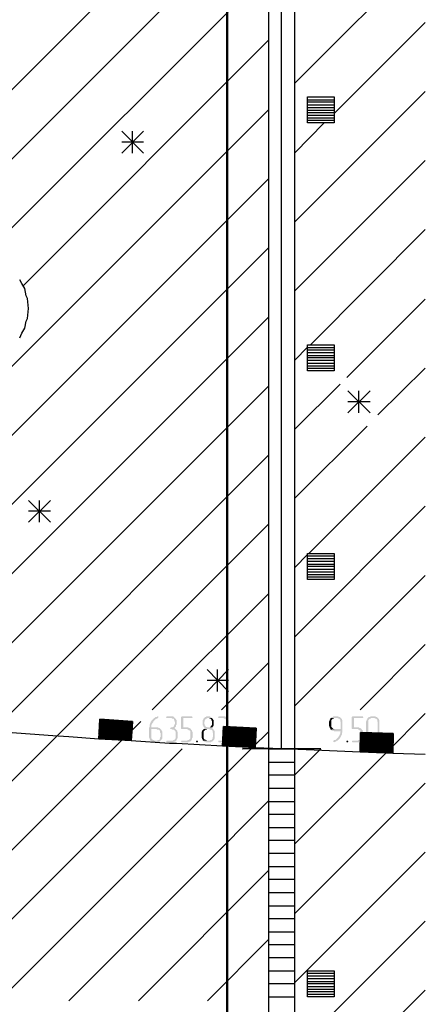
# Model space of a CAD drawing. Header units: millimetres. Extents: x -93479 to 1057970, y -66333 to 172656.
# Tile 127 of 256: x 236000 to 239109, y 39573 to 47127. Entities that reach past the tile are written whole.
import ezdxf

# ---------------------------------------------------------------- set-up
doc = ezdxf.new("R2010")
doc.units = ezdxf.units.MM
doc.layers.add('PDF _Геометрия', color=7, linetype='Continuous')
doc.layers.add('PDF _Сплошная заливка', color=7, linetype='Continuous')
doc.layers.add('РАЗМЕРЫ', color=7, linetype='Continuous', lineweight=9)

# ---------------------------------------------------------------- blocks, each defined once
blk = doc.blocks.new('геология3')
at = {"layer": 'PDF _Сплошная заливка', "transparency": 33554559}
for points in [[(70.3861, -13.7082), (70.3844, -13.7082), (70.3828, -13.7098), (70.3794, -13.7098), (70.3778, -13.7115), (70.3761, -13.7132), (70.3744, -13.7132), (70.3728, -13.7148), (70.3711, -13.7165), (70.3694, -13.7182), (70.3678, -13.7198), (70.3661, -13.7215), (70.3661, -13.7232), (70.3644, -13.7248), (70.3644, -13.7265), (70.3628, -13.7298), (70.3628, -13.7315), (70.3611, -13.7332), (70.3611, -13.7398), (70.3594, -13.7432), (70.3594, -13.7715), (70.3611, -13.7748), (70.3611, -13.7765), (70.3628, -13.7782), (70.3628, -13.7798), (70.3644, -13.7815), (70.3761, -13.7815), (70.3744, -13.7798), (70.3728, -13.7798), (70.3711, -13.7782), (70.3694, -13.7782), (70.3678, -13.7765), (70.3661, -13.7732), (70.3661, -13.7465), (70.3944, -13.7465), (70.3928, -13.7448), (70.3911, -13.7432), (70.3894, -13.7432), (70.3861, -13.7415), (70.3661, -13.7415), (70.3661, -13.7348), (70.3678, -13.7332), (70.3678, -13.7315), (70.3694, -13.7298), (70.3694, -13.7282), (70.3711, -13.7265), (70.3728, -13.7248), (70.3728, -13.7232), (70.3744, -13.7215), (70.3761, -13.7198), (70.3778, -13.7182), (70.3794, -13.7165), (70.3828, -13.7148), (70.3844, -13.7148), (70.3861, -13.7132), (70.3878, -13.7115), (70.3878, -13.7082)], [(70.4261, -13.7082), (70.4128, -13.7082), (70.4111, -13.7115), (70.4128, -13.7132), (70.4278, -13.7132), (70.4294, -13.7148), (70.4328, -13.7148), (70.4344, -13.7165), (70.4344, -13.7182), (70.4361, -13.7198), (70.4361, -13.7232), (70.4378, -13.7248), (70.4378, -13.7298), (70.4361, -13.7332), (70.4361, -13.7348), (70.4344, -13.7365), (70.4344, -13.7382), (70.4328, -13.7398), (70.4294, -13.7415), (70.4244, -13.7415), (70.4244, -13.7432), (70.4228, -13.7448), (70.4244, -13.7465), (70.4278, -13.7465), (70.4311, -13.7482), (70.4344, -13.7482), (70.4361, -13.7498), (70.4378, -13.7515), (70.4394, -13.7548), (70.4394, -13.7748), (70.4378, -13.7765), (70.4361, -13.7782), (70.4344, -13.7798), (70.4328, -13.7798), (70.4311, -13.7815), (70.4128, -13.7815), (70.4111, -13.7832), (70.4128, -13.7865), (70.4328, -13.7865), (70.4344, -13.7848), (70.4378, -13.7848), (70.4394, -13.7832), (70.4411, -13.7815), (70.4428, -13.7798), (70.4428, -13.7782), (70.4444, -13.7765), (70.4444, -13.7748), (70.4461, -13.7715), (70.4461, -13.7565), (70.4444, -13.7532), (70.4444, -13.7515), (70.4428, -13.7498), (70.4411, -13.7482), (70.4394, -13.7465), (70.4378, -13.7448), (70.4361, -13.7432), (70.4378, -13.7415), (70.4394, -13.7398), (70.4411, -13.7382), (70.4411, -13.7348), (70.4428, -13.7332), (70.4428, -13.7198), (70.4411, -13.7182), (70.4411, -13.7165), (70.4394, -13.7148), (70.4378, -13.7132), (70.4361, -13.7115), (70.4344, -13.7098), (70.4328, -13.7082), (70.4278, -13.7082)], [(70.4878, -13.7082), (70.4578, -13.7082), (70.4561, -13.7098), (70.4561, -13.7448), (70.4578, -13.7465), (70.4744, -13.7465), (70.4761, -13.7482), (70.4778, -13.7482), (70.4794, -13.7498), (70.4811, -13.7498), (70.4828, -13.7515), (70.4844, -13.7532), (70.4844, -13.7748), (70.4828, -13.7765), (70.4811, -13.7782), (70.4794, -13.7798), (70.4761, -13.7798), (70.4744, -13.7815), (70.4578, -13.7815), (70.4561, -13.7832), (70.4578, -13.7865), (70.4778, -13.7865), (70.4794, -13.7848), (70.4828, -13.7848), (70.4844, -13.7832), (70.4861, -13.7815), (70.4878, -13.7798), (70.4878, -13.7782), (70.4894, -13.7765), (70.4894, -13.7732), (70.4911, -13.7715), (70.4911, -13.7565), (70.4894, -13.7532), (70.4894, -13.7515), (70.4878, -13.7498), (70.4861, -13.7482), (70.4861, -13.7465), (70.4844, -13.7448), (70.4811, -13.7432), (70.4794, -13.7432), (70.4778, -13.7415), (70.4628, -13.7415), (70.4628, -13.7132), (70.4894, -13.7132), (70.4911, -13.7115), (70.4894, -13.7082)], [(70.5378, -13.7082), (70.5328, -13.7082), (70.5311, -13.7098), (70.5294, -13.7098), (70.5278, -13.7115), (70.5261, -13.7132), (70.5244, -13.7148), (70.5228, -13.7165), (70.5228, -13.7182), (70.5211, -13.7198), (70.5211, -13.7348), (70.5228, -13.7365), (70.5228, -13.7382), (70.5244, -13.7398), (70.5261, -13.7415), (70.5261, -13.7432), (70.5278, -13.7432), (70.5261, -13.7448), (70.5244, -13.7465), (70.5411, -13.7465), (70.5428, -13.7482), (70.5478, -13.7482), (70.5494, -13.7498), (70.5511, -13.7515), (70.5511, -13.7565), (70.5528, -13.7582), (70.5528, -13.7698), (70.5511, -13.7715), (70.5511, -13.7748), (70.5494, -13.7765), (70.5494, -13.7782), (70.5478, -13.7798), (70.5444, -13.7798), (70.5428, -13.7815), (70.5228, -13.7815), (70.5244, -13.7832), (70.5261, -13.7848), (70.5294, -13.7848), (70.5311, -13.7865), (70.5461, -13.7865), (70.5478, -13.7848), (70.5494, -13.7848), (70.5511, -13.7832), (70.5528, -13.7815), (70.5544, -13.7798), (70.5561, -13.7782), (70.5561, -13.7765), (70.5578, -13.7748), (70.5578, -13.7532), (70.5561, -13.7515), (70.5561, -13.7498), (70.5544, -13.7498), (70.5544, -13.7482), (70.5528, -13.7465), (70.5511, -13.7448), (70.5494, -13.7432), (70.5511, -13.7415), (70.5361, -13.7415), (70.5344, -13.7398), (70.5311, -13.7398), (70.5294, -13.7382), (70.5294, -13.7365), (70.5278, -13.7348), (70.5278, -13.7332), (70.5261, -13.7298), (70.5261, -13.7248), (70.5278, -13.7232), (70.5278, -13.7198), (70.5294, -13.7182), (70.5294, -13.7165), (70.5328, -13.7148), (70.5344, -13.7148), (70.5361, -13.7132), (70.5494, -13.7132), (70.5478, -13.7115), (70.5461, -13.7098), (70.5444, -13.7098), (70.5428, -13.7082), (70.5394, -13.7082)], [(70.5494, -13.7132), (70.5378, -13.7132), (70.5411, -13.7132), (70.5428, -13.7148), (70.5444, -13.7148), (70.5461, -13.7165), (70.5478, -13.7182), (70.5478, -13.7198), (70.5494, -13.7232), (70.5494, -13.7332), (70.5478, -13.7348), (70.5478, -13.7365), (70.5461, -13.7382), (70.5444, -13.7398), (70.5428, -13.7415), (70.5378, -13.7415), (70.5511, -13.7415), (70.5511, -13.7398), (70.5528, -13.7382), (70.5544, -13.7348), (70.5544, -13.7198), (70.5528, -13.7182), (70.5528, -13.7165), (70.5511, -13.7148)], [(70.5828, -13.7082), (70.5694, -13.7082), (70.5678, -13.7115), (70.5694, -13.7132), (70.5844, -13.7132), (70.5861, -13.7148), (70.5894, -13.7148), (70.5911, -13.7165), (70.5911, -13.7182), (70.5928, -13.7198), (70.5928, -13.7232), (70.5944, -13.7248), (70.5944, -13.7298), (70.5928, -13.7332), (70.5928, -13.7348), (70.5911, -13.7365), (70.5911, -13.7382), (70.5894, -13.7398), (70.5861, -13.7415), (70.5811, -13.7415), (70.5811, -13.7432), (70.5794, -13.7448), (70.5811, -13.7465), (70.5844, -13.7465), (70.5878, -13.7482), (70.5911, -13.7482), (70.5928, -13.7498), (70.5944, -13.7515), (70.5961, -13.7548), (70.5961, -13.7748), (70.5944, -13.7765), (70.5928, -13.7782), (70.5911, -13.7798), (70.5894, -13.7798), (70.5878, -13.7815), (70.5694, -13.7815), (70.5678, -13.7832), (70.5694, -13.7865), (70.5894, -13.7865), (70.5911, -13.7848), (70.5944, -13.7848), (70.5961, -13.7832), (70.5978, -13.7815), (70.5994, -13.7798), (70.5994, -13.7782), (70.6011, -13.7765), (70.6011, -13.7748), (70.6028, -13.7715), (70.6028, -13.7565), (70.6011, -13.7532), (70.6011, -13.7515), (70.5994, -13.7498), (70.5978, -13.7482), (70.5961, -13.7465), (70.5944, -13.7448), (70.5928, -13.7432), (70.5944, -13.7415), (70.5961, -13.7398), (70.5978, -13.7382), (70.5978, -13.7348), (70.5994, -13.7332), (70.5994, -13.7198), (70.5978, -13.7182), (70.5978, -13.7165), (70.5961, -13.7148), (70.5944, -13.7132), (70.5928, -13.7115), (70.5911, -13.7098), (70.5894, -13.7082), (70.5844, -13.7082)], [(70.9078, -13.7132), (70.9061, -13.7148), (70.9061, -13.7165), (70.9044, -13.7182), (70.9044, -13.7198), (70.9028, -13.7232), (70.9028, -13.7382), (70.9044, -13.7398), (70.9044, -13.7432), (70.9061, -13.7448), (70.9061, -13.7465), (70.9078, -13.7482), (70.9194, -13.7465), (70.9161, -13.7465), (70.9144, -13.7448), (70.9128, -13.7432), (70.9111, -13.7415), (70.9094, -13.7398), (70.9094, -13.7198), (70.9111, -13.7182), (70.9128, -13.7165), (70.9144, -13.7148), (70.9161, -13.7148), (70.9178, -13.7132), (70.9261, -13.7132)], [(70.9261, -13.7082), (70.9161, -13.7082), (70.9144, -13.7098), (70.9111, -13.7098), (70.9094, -13.7115), (70.9078, -13.7132), (70.9278, -13.7132), (70.9311, -13.7148), (70.9328, -13.7148), (70.9344, -13.7165), (70.9361, -13.7182), (70.9361, -13.7232), (70.9378, -13.7248), (70.9378, -13.7465), (70.9194, -13.7465), (70.9078, -13.7482), (70.9094, -13.7498), (70.9111, -13.7515), (70.9161, -13.7515), (70.9178, -13.7532), (70.9378, -13.7532), (70.9361, -13.7548), (70.9361, -13.7598), (70.9344, -13.7632), (70.9344, -13.7648), (70.9328, -13.7665), (70.9311, -13.7682), (70.9311, -13.7698), (70.9294, -13.7715), (70.9278, -13.7732), (70.9261, -13.7748), (70.9244, -13.7765), (70.9228, -13.7782), (70.9211, -13.7798), (70.9178, -13.7798), (70.9161, -13.7815), (70.9144, -13.7832), (70.9161, -13.7848), (70.9178, -13.7865), (70.9211, -13.7848), (70.9228, -13.7848), (70.9244, -13.7832), (70.9261, -13.7815), (70.9278, -13.7815), (70.9294, -13.7798), (70.9311, -13.7782), (70.9328, -13.7765), (70.9344, -13.7748), (70.9361, -13.7732), (70.9361, -13.7715), (70.9378, -13.7698), (70.9394, -13.7665), (70.9394, -13.7648), (70.9411, -13.7632), (70.9411, -13.7582), (70.9428, -13.7565), (70.9428, -13.7198), (70.9411, -13.7182), (70.9411, -13.7165), (70.9394, -13.7148), (70.9378, -13.7132), (70.9361, -13.7115), (70.9344, -13.7098), (70.9328, -13.7098), (70.9294, -13.7082), (70.9278, -13.7082)], [(71.0028, -13.7082), (70.9728, -13.7082), (70.9711, -13.7098), (70.9711, -13.7448), (70.9728, -13.7465), (70.9894, -13.7465), (70.9911, -13.7482), (70.9928, -13.7482), (70.9944, -13.7498), (70.9961, -13.7498), (70.9978, -13.7515), (70.9994, -13.7532), (70.9994, -13.7748), (70.9978, -13.7765), (70.9961, -13.7782), (70.9944, -13.7798), (70.9911, -13.7798), (70.9894, -13.7815), (70.9728, -13.7815), (70.9711, -13.7832), (70.9728, -13.7865), (70.9928, -13.7865), (70.9944, -13.7848), (70.9978, -13.7848), (70.9994, -13.7832), (71.0011, -13.7815), (71.0028, -13.7798), (71.0028, -13.7782), (71.0044, -13.7765), (71.0044, -13.7732), (71.0061, -13.7715), (71.0061, -13.7565), (71.0044, -13.7532), (71.0044, -13.7515), (71.0028, -13.7498), (71.0011, -13.7482), (71.0011, -13.7465), (70.9994, -13.7448), (70.9961, -13.7432), (70.9944, -13.7432), (70.9928, -13.7415), (70.9778, -13.7415), (70.9778, -13.7132), (71.0044, -13.7132), (71.0061, -13.7115), (71.0044, -13.7082)], [(71.0378, -13.7082), (71.0278, -13.7082), (71.0261, -13.7098), (71.0228, -13.7098), (71.0211, -13.7115), (71.0194, -13.7132), (71.0178, -13.7148), (71.0178, -13.7165), (71.0161, -13.7182), (71.0161, -13.7198), (71.0144, -13.7232), (71.0144, -13.7715), (71.0161, -13.7748), (71.0161, -13.7765), (71.0178, -13.7782), (71.0178, -13.7798), (71.0194, -13.7815), (71.0211, -13.7832), (71.0228, -13.7848), (71.0261, -13.7848), (71.0278, -13.7865), (71.0428, -13.7865), (71.0444, -13.7848), (71.0461, -13.7848), (71.0478, -13.7832), (71.0494, -13.7815), (71.0311, -13.7815), (71.0294, -13.7798), (71.0278, -13.7798), (71.0261, -13.7782), (71.0244, -13.7782), (71.0228, -13.7765), (71.0211, -13.7732), (71.0211, -13.7198), (71.0228, -13.7182), (71.0244, -13.7165), (71.0261, -13.7148), (71.0278, -13.7148), (71.0294, -13.7132), (71.0494, -13.7132), (71.0478, -13.7115), (71.0461, -13.7098), (71.0444, -13.7098), (71.0411, -13.7082), (71.0394, -13.7082)], [(71.0494, -13.7132), (71.0378, -13.7132), (71.0394, -13.7132), (71.0428, -13.7148), (71.0444, -13.7148), (71.0461, -13.7165), (71.0478, -13.7182), (71.0478, -13.7232), (71.0494, -13.7248), (71.0494, -13.7698), (71.0478, -13.7715), (71.0478, -13.7748), (71.0461, -13.7765), (71.0461, -13.7782), (71.0444, -13.7798), (71.0411, -13.7798), (71.0394, -13.7815), (71.0311, -13.7815), (71.0494, -13.7815), (71.0511, -13.7798), (71.0528, -13.7782), (71.0528, -13.7765), (71.0544, -13.7732), (71.0544, -13.7198), (71.0528, -13.7182), (71.0528, -13.7165), (71.0511, -13.7148)], [(70.3944, -13.7465), (70.3828, -13.7465), (70.3844, -13.7482), (70.3894, -13.7482), (70.3911, -13.7498), (70.3928, -13.7515), (70.3928, -13.7565), (70.3944, -13.7582), (70.3944, -13.7698), (70.3928, -13.7715), (70.3928, -13.7748), (70.3911, -13.7765), (70.3911, -13.7782), (70.3894, -13.7798), (70.3861, -13.7798), (70.3844, -13.7815), (70.3644, -13.7815), (70.3661, -13.7832), (70.3678, -13.7848), (70.3711, -13.7848), (70.3728, -13.7865), (70.3878, -13.7865), (70.3894, -13.7848), (70.3911, -13.7848), (70.3928, -13.7832), (70.3944, -13.7815), (70.3961, -13.7798), (70.3978, -13.7782), (70.3978, -13.7765), (70.3994, -13.7748), (70.3994, -13.7532), (70.3978, -13.7515), (70.3978, -13.7498), (70.3961, -13.7482)], [(70.5244, -13.7465), (70.5228, -13.7482), (70.5211, -13.7498), (70.5194, -13.7515), (70.5194, -13.7532), (70.5178, -13.7565), (70.5178, -13.7582), (70.5178, -13.7715), (70.5194, -13.7748), (70.5194, -13.7765), (70.5211, -13.7782), (70.5211, -13.7798), (70.5228, -13.7815), (70.5344, -13.7815), (70.5328, -13.7798), (70.5311, -13.7798), (70.5294, -13.7782), (70.5278, -13.7782), (70.5261, -13.7765), (70.5244, -13.7732), (70.5244, -13.7532), (70.5261, -13.7515), (70.5278, -13.7498), (70.5294, -13.7482), (70.5328, -13.7482), (70.5344, -13.7465), (70.5411, -13.7465)], [(70.5044, -13.7815), (70.5028, -13.7815), (70.5011, -13.7832), (70.5028, -13.7865), (70.5061, -13.7865), (70.5061, -13.7848), (70.5078, -13.7832), (70.5061, -13.7815)], [(70.9578, -13.7815), (70.9561, -13.7815), (70.9544, -13.7832), (70.9561, -13.7865), (70.9594, -13.7865), (70.9594, -13.7848), (70.9611, -13.7832), (70.9594, -13.7815)]]:
    blk.add_hatch(color=7, dxfattribs=at).paths.add_polyline_path(points)
at = {"layer": 'PDF _Геометрия', "color": 7, "lineweight": 25}
for points in [[(70.8011, -20.1048), (70.7994, -20.1048), (70.7994, -15.0665), (70.7994, -10.0665), (70.7194, -10.0665), (70.7194, -15.0665), (70.7194, -20.1048), (70.7211, -20.1048)], [(67.5694, -14.4015), (67.7994, -14.1698), (68.4178, -13.5532), (70.6794, -11.2898), (70.7194, -11.2498)], [(67.3728, -14.3098), (67.4511, -14.3098), (67.5911, -14.1698), (68.2428, -13.5182), (70.4661, -11.2948), (70.4744, -11.2865)], [(70.7611, -13.8065), (70.7594, -13.8065), (70.7594, -11.2865), (70.8778, -11.2865)], [(70.7994, -11.7965), (71.1928, -11.4032)], [(69.8578, -12.3198), (70.7194, -11.4582)], [(70.9178, -11.8882), (71.1928, -11.6132)], [(69.9794, -12.4082), (70.7194, -11.6665)], [(70.7994, -12.2148), (71.1928, -11.8215)], [(70.8378, -11.8465), (70.9178, -11.8465)], [(70.8378, -11.8532), (70.9178, -11.8532)], [(67.4511, -15.1448), (68.4261, -14.1698), (68.9511, -13.6448), (70.7194, -11.8765)], [(70.8378, -11.8615), (70.9178, -11.8615)], [(70.8378, -11.8698), (70.9178, -11.8698)], [(70.8378, -11.8782), (70.9178, -11.8782)], [(70.8378, -11.8848), (70.9178, -11.8848)], [(70.7994, -12.0065), (70.8878, -11.9165)], [(70.8378, -11.8932), (70.9178, -11.8932)], [(70.8378, -11.9015), (70.9178, -11.9015)], [(70.8378, -11.9082), (70.9178, -11.9082)], [(70.3428, -11.9415), (70.2778, -12.0082)], [(70.2778, -11.9415), (70.3428, -12.0082)], [(70.3094, -12.0082), (70.3094, -11.9415)], [(70.3428, -11.9748), (70.2778, -11.9748)], [(70.7994, -12.4232), (71.1928, -12.0298)], [(67.4511, -15.3548), (68.6344, -14.1698), (69.1344, -13.6715), (70.7194, -12.0848)], [(70.8461, -12.5865), (71.1928, -12.2382)], [(67.4511, -15.5632), (68.8428, -14.1698), (69.3194, -13.6948), (70.7194, -12.2932)], [(69.9694, -12.5648), (69.9761, -12.5515), (69.9844, -12.5365), (69.9894, -12.5148), (69.9928, -12.5065), (69.9961, -12.4765), (69.9928, -12.4465), (69.9894, -12.4382), (69.9844, -12.4165), (69.9761, -12.4015), (69.9694, -12.3898)], [(70.9561, -12.6848), (71.1928, -12.4482)], [(67.4511, -15.7715), (69.0528, -14.1698), (69.5061, -13.7165), (70.7194, -12.5032)], [(70.7994, -12.6332), (70.8378, -12.5932)], [(70.8378, -12.5948), (70.9178, -12.5948)], [(70.8378, -12.6015), (70.9178, -12.6015)], [(70.8378, -12.6098), (70.9178, -12.6098)], [(70.8378, -12.6182), (70.9178, -12.6182)], [(70.8378, -12.6248), (70.9178, -12.6248)], [(70.8378, -12.6332), (70.9178, -12.6332)], [(70.8378, -12.6415), (70.9178, -12.6415)], [(70.8378, -12.6498), (70.9178, -12.6498)], [(70.8378, -12.6565), (70.9178, -12.6565)], [(71.0494, -12.7982), (71.1928, -12.6565)], [(67.4511, -15.9815), (69.2611, -14.1698), (69.6961, -13.7348), (70.7194, -12.7115)], [(70.7994, -12.8415), (70.9361, -12.7048)], [(71.0261, -12.7248), (70.9594, -12.7915)], [(70.9594, -12.7248), (71.0261, -12.7915)], [(70.9928, -12.7915), (70.9928, -12.7248)], [(71.0261, -12.7582), (70.9594, -12.7582)], [(70.7994, -13.0498), (71.0178, -12.8315)], [(70.8411, -13.2165), (71.1928, -12.8648)], [(67.4511, -16.1898), (67.4844, -16.1548), (69.4694, -14.1698), (69.8878, -13.7532), (70.7194, -12.9198)], [(70.0628, -13.0565), (69.9961, -13.1215)], [(69.9961, -13.0565), (70.0628, -13.1215)], [(70.0294, -13.1215), (70.0294, -13.0565)], [(70.7994, -13.4682), (71.1928, -13.0732)], [(70.0628, -13.0882), (69.9961, -13.0882)], [(67.5311, -16.3182), (67.6944, -16.1548), (69.6794, -14.1698), (70.0811, -13.7682), (70.7194, -13.1282)], [(70.7994, -13.2582), (70.8378, -13.2198)], [(70.8378, -13.2232), (70.9178, -13.2232)], [(70.8378, -13.2315), (70.9178, -13.2315)], [(70.8378, -13.2398), (70.9178, -13.2398)], [(70.8378, -13.2482), (70.9178, -13.2482)], [(70.8378, -13.2548), (70.9178, -13.2548)], [(70.7994, -13.6765), (71.1928, -13.2832)], [(70.8378, -13.2632), (70.9178, -13.2632)], [(70.8378, -13.2715), (70.9178, -13.2715)], [(70.8378, -13.2798), (70.9178, -13.2798)], [(70.8378, -13.2865), (70.9178, -13.2865)], [(70.3694, -13.6882), (70.7194, -13.3382)], [(70.9961, -13.6882), (71.1928, -13.4915)], [(70.5778, -13.6882), (70.7194, -13.5465)], [(70.5994, -13.5665), (70.5344, -13.6332)], [(70.5344, -13.5665), (70.5994, -13.6332)], [(70.5661, -13.6332), (70.5661, -13.5665)], [(70.5994, -13.5998), (70.5344, -13.5998)], [(70.2078, -13.7765), (70.1178, -13.7698), (70.0694, -13.7665), (69.9328, -13.7565), (69.8344, -13.7482), (69.8394, -13.6898), (69.9361, -13.6965), (69.9378, -13.6965), (69.9328, -13.7565)], [(70.7994, -14.0932), (71.0744, -13.8182), (71.1928, -13.6998)], [(67.4511, -16.6065), (67.9028, -16.1548), (69.8878, -14.1698), (70.2778, -13.7798), (70.3344, -13.7232)], [(70.5811, -13.7982), (70.4428, -13.7898), (70.4211, -13.7898), (70.3061, -13.7815), (70.2078, -13.7765), (70.2111, -13.7165), (70.3078, -13.7232), (70.3094, -13.7232), (70.3061, -13.7815), (70.2078, -13.7748), (70.3061, -13.7798), (70.2078, -13.7748), (70.2094, -13.7748)], [(70.3078, -13.7382), (70.2111, -13.7315), (70.2094, -13.7315), (70.2111, -13.7315), (70.3078, -13.7365), (70.2111, -13.7298), (70.2094, -13.7298)], [(70.3094, -13.7248), (70.2111, -13.7182), (70.3094, -13.7232), (70.2111, -13.7165)], [(70.2111, -13.7182), (70.2128, -13.7182)], [(70.2128, -13.7198), (70.2111, -13.7198), (70.3094, -13.7248), (70.2111, -13.7198), (70.3094, -13.7265), (70.2111, -13.7215), (70.3094, -13.7282)], [(70.3094, -13.7282), (70.2111, -13.7215), (70.3094, -13.7282)], [(70.2111, -13.7215), (70.2128, -13.7215)], [(70.3094, -13.7298), (70.2111, -13.7232), (70.3094, -13.7298)], [(70.2128, -13.7232), (70.2111, -13.7232), (70.3094, -13.7298)], [(70.3094, -13.7315), (70.2111, -13.7248), (70.3094, -13.7315)], [(70.2111, -13.7248), (70.2128, -13.7248)], [(70.3078, -13.7348), (70.2111, -13.7282), (70.3094, -13.7332), (70.2111, -13.7265), (70.3094, -13.7315), (70.2111, -13.7265), (70.2128, -13.7265)], [(70.2111, -13.7282), (70.2128, -13.7282)], [(70.3078, -13.7348), (70.2111, -13.7298), (70.3078, -13.7348)], [(70.2111, -13.7298), (70.2128, -13.7298)], [(68.6361, -15.8398), (70.3044, -14.1698), (70.6728, -13.8015), (70.7194, -13.7548)], [(70.3061, -13.7648), (70.2094, -13.7582), (70.2078, -13.7582), (70.2094, -13.7582), (70.3061, -13.7632), (70.2094, -13.7565), (70.2078, -13.7565), (70.2094, -13.7565), (70.3061, -13.7632)], [(70.3061, -13.7682), (70.2094, -13.7615), (70.2078, -13.7615)], [(70.3078, -13.7398), (70.2111, -13.7332), (70.2094, -13.7332)], [(70.3078, -13.7415), (70.2111, -13.7348), (70.2094, -13.7348), (70.2111, -13.7348), (70.3078, -13.7415), (70.2111, -13.7365), (70.2094, -13.7365)], [(70.3078, -13.7448), (70.2111, -13.7382), (70.2094, -13.7382), (70.2111, -13.7382), (70.3078, -13.7432), (70.2111, -13.7365), (70.2094, -13.7365), (70.2111, -13.7365), (70.3078, -13.7432)], [(70.3078, -13.7482), (70.2111, -13.7415), (70.2094, -13.7415), (70.2111, -13.7415), (70.3078, -13.7465), (70.2111, -13.7398), (70.2094, -13.7398), (70.2111, -13.7398), (70.3078, -13.7448), (70.2111, -13.7398), (70.2094, -13.7398)], [(70.3078, -13.7498), (70.2094, -13.7432), (70.3078, -13.7498)], [(70.2094, -13.7432), (70.2111, -13.7432)], [(70.2111, -13.7465), (70.2094, -13.7465), (70.3078, -13.7515), (70.2094, -13.7448), (70.2111, -13.7448)], [(70.3078, -13.7515), (70.2094, -13.7448), (70.3078, -13.7515)], [(70.3078, -13.7532), (70.2094, -13.7465), (70.3078, -13.7532)], [(70.3078, -13.7548), (70.2094, -13.7482), (70.3078, -13.7532)], [(70.2094, -13.7482), (70.2111, -13.7482)], [(70.2094, -13.7515), (70.2094, -13.7498), (70.3078, -13.7565), (70.2094, -13.7515), (70.3078, -13.7582)], [(70.2094, -13.7498), (70.2111, -13.7498)], [(70.3078, -13.7582), (70.2094, -13.7515), (70.3078, -13.7582)], [(70.3078, -13.7598), (70.2094, -13.7532), (70.3078, -13.7598)], [(70.2094, -13.7532), (70.2111, -13.7532)], [(70.2111, -13.7548), (70.2094, -13.7548), (70.3078, -13.7615), (70.2094, -13.7548), (70.3061, -13.7615), (70.2094, -13.7565)], [(70.9961, -13.8165), (70.8578, -13.8098), (70.7594, -13.8065), (70.6794, -13.8032), (70.5811, -13.7982), (70.5844, -13.7382), (70.6811, -13.7432), (70.6828, -13.7432), (70.6794, -13.8032)], [(70.6811, -13.7482), (70.5844, -13.7432), (70.5828, -13.7432)], [(70.6811, -13.7498), (70.5844, -13.7448), (70.5828, -13.7448)], [(70.6811, -13.7532), (70.5844, -13.7482), (70.5828, -13.7482)], [(70.6811, -13.7582), (70.5844, -13.7532), (70.5828, -13.7532)], [(70.6811, -13.7598), (70.5844, -13.7548), (70.5828, -13.7548)], [(70.6811, -13.7615), (70.5828, -13.7565), (70.6811, -13.7615)], [(70.5828, -13.7565), (70.5844, -13.7565)], [(70.6811, -13.7632), (70.5828, -13.7582), (70.6811, -13.7632)], [(70.5844, -13.7582), (70.5828, -13.7582), (70.6811, -13.7632)], [(70.6811, -13.7648), (70.5828, -13.7598), (70.6811, -13.7648)], [(70.5828, -13.7598), (70.5844, -13.7598)], [(70.6811, -13.7665), (70.5828, -13.7615), (70.6811, -13.7665)], [(70.5828, -13.7615), (70.5844, -13.7615)], [(70.6828, -13.7432), (70.5844, -13.7382)], [(70.6828, -13.7448), (70.5844, -13.7398), (70.6828, -13.7448)], [(70.5844, -13.7398), (70.5861, -13.7398)], [(71.1928, -13.8232), (71.0944, -13.8198), (70.9961, -13.8165), (70.9978, -13.7565), (71.0961, -13.7598), (71.0944, -13.8198)], [(71.0961, -13.7598), (70.9994, -13.7565), (70.9978, -13.7565), (70.9994, -13.7582), (71.0961, -13.7615), (70.9994, -13.7582), (70.9978, -13.7582)], [(71.0961, -13.7648), (70.9994, -13.7598), (70.9978, -13.7598), (70.9994, -13.7598), (71.0961, -13.7632), (70.9994, -13.7582), (70.9978, -13.7582), (70.9994, -13.7582), (71.0961, -13.7632)], [(70.9978, -13.7615), (70.9994, -13.7615), (71.0961, -13.7648), (70.9994, -13.7615), (70.9978, -13.7615), (70.9994, -13.7615), (71.0961, -13.7665), (70.9994, -13.7632), (70.9978, -13.7632)], [(70.2078, -13.7648), (70.2094, -13.7648), (70.3061, -13.7715), (70.2094, -13.7648), (70.2078, -13.7648), (70.2094, -13.7648), (70.3061, -13.7715), (70.2094, -13.7665), (70.2078, -13.7665)], [(70.3061, -13.7732), (70.2094, -13.7665), (70.2078, -13.7665), (70.2094, -13.7665), (70.3061, -13.7732), (70.2094, -13.7682), (70.2078, -13.7682), (70.2094, -13.7682), (70.3061, -13.7748), (70.2078, -13.7698), (70.3061, -13.7765)], [(70.3061, -13.7765), (70.2078, -13.7698), (70.3061, -13.7765)], [(70.2078, -13.7698), (70.2094, -13.7698)], [(70.3061, -13.7782), (70.2078, -13.7715), (70.3061, -13.7782)], [(70.2094, -13.7715), (70.2078, -13.7715), (70.3061, -13.7782)], [(70.3061, -13.7798), (70.2078, -13.7732), (70.3061, -13.7798)], [(70.2078, -13.7732), (70.2094, -13.7732)], [(70.6794, -13.7815), (70.5828, -13.7765), (70.5811, -13.7765)], [(70.6794, -13.7832), (70.5828, -13.7782), (70.5811, -13.7782)], [(70.6794, -13.7882), (70.5828, -13.7832), (70.5811, -13.7832)], [(70.6794, -13.7915), (70.5828, -13.7865), (70.5811, -13.7865)], [(70.6794, -13.7932), (70.5828, -13.7882), (70.5811, -13.7882)], [(70.6794, -13.7948), (70.5811, -13.7898), (70.6794, -13.7948)], [(70.5828, -13.7898), (70.5811, -13.7898), (70.6794, -13.7948)], [(70.6794, -13.7965), (70.5811, -13.7915), (70.6794, -13.7965)], [(70.5828, -13.7915), (70.5811, -13.7915), (70.6794, -13.7965)], [(70.6811, -13.7682), (70.5828, -13.7632), (70.6811, -13.7682)], [(70.5844, -13.7632), (70.5828, -13.7632), (70.6811, -13.7682)], [(70.6811, -13.7698), (70.5828, -13.7648), (70.6811, -13.7698)], [(70.5828, -13.7648), (70.5844, -13.7648)], [(70.6811, -13.7715), (70.5828, -13.7665), (70.6811, -13.7715)], [(70.5844, -13.7665), (70.5828, -13.7665), (70.6811, -13.7715)], [(70.6811, -13.7732), (70.5828, -13.7682), (70.6811, -13.7732)], [(70.5844, -13.7682), (70.5828, -13.7682), (70.6811, -13.7732)], [(70.5828, -13.7698), (70.5844, -13.7698)], [(70.6811, -13.7765), (70.5828, -13.7715), (70.6811, -13.7765)], [(70.6794, -13.7782), (70.5828, -13.7732)], [(70.9961, -13.7865), (70.9978, -13.7865), (71.0944, -13.7915), (70.9978, -13.7882), (70.9961, -13.7882)], [(71.0944, -13.7932), (70.9978, -13.7882), (70.9961, -13.7882), (70.9978, -13.7882), (71.0944, -13.7932), (70.9978, -13.7898), (70.9961, -13.7898), (70.9978, -13.7898), (71.0944, -13.7948), (70.9978, -13.7915), (70.9961, -13.7915)], [(71.0961, -13.7682), (70.9978, -13.7648), (71.0961, -13.7682)], [(70.9978, -13.7648), (70.9994, -13.7648)], [(70.9978, -13.7682), (70.9978, -13.7665), (71.0961, -13.7698), (70.9978, -13.7665), (71.0961, -13.7698)], [(70.9978, -13.7665), (70.9994, -13.7665)], [(71.0961, -13.7732), (70.9978, -13.7682), (71.0961, -13.7732)], [(71.0961, -13.7748), (70.9978, -13.7698), (71.0961, -13.7732)], [(70.9978, -13.7698), (70.9994, -13.7698)], [(70.9994, -13.7732), (70.9978, -13.7732), (71.0961, -13.7765), (70.9978, -13.7715), (71.0961, -13.7748), (70.9978, -13.7715), (70.9994, -13.7715)], [(71.0961, -13.7765), (70.9978, -13.7732), (71.0961, -13.7765)], [(71.0961, -13.7782), (70.9978, -13.7748), (71.0961, -13.7782)], [(70.9978, -13.7748), (70.9994, -13.7748)], [(70.9994, -13.7782), (70.9978, -13.7782), (71.0961, -13.7815), (70.9978, -13.7765), (71.0961, -13.7798), (70.9978, -13.7765), (71.0961, -13.7798)], [(70.9978, -13.7765), (70.9994, -13.7765)], [(71.0961, -13.7832), (70.9978, -13.7782), (71.0961, -13.7832)], [(71.0961, -13.7848), (70.9978, -13.7798), (71.0961, -13.7832)], [(70.9978, -13.7798), (70.9994, -13.7798)], [(71.0961, -13.7865), (70.9978, -13.7815), (71.0961, -13.7848), (70.9978, -13.7815), (70.9994, -13.7815)], [(71.0961, -13.7865), (70.9978, -13.7832), (71.0961, -13.7865)], [(70.9978, -13.7832), (70.9994, -13.7832)], [(71.0961, -13.7882), (70.9978, -13.7848), (71.0961, -13.7882)], [(70.9994, -13.7848), (70.9978, -13.7848), (71.0961, -13.7882)], [(71.0961, -13.7898), (70.9978, -13.7865), (71.0961, -13.7898)], [(70.9994, -13.7865), (70.9978, -13.7865), (71.0961, -13.7898)], [(67.4511, -16.8165), (68.1111, -16.1548), (70.0961, -14.1698), (70.4594, -13.8065)], [(70.6794, -13.7982), (70.5811, -13.7932), (70.6794, -13.7982)], [(70.5828, -13.7932), (70.5811, -13.7932), (70.6794, -13.7982)], [(70.6794, -13.7998), (70.5811, -13.7948), (70.6794, -13.7998)], [(70.5811, -13.7948), (70.5828, -13.7948)], [(70.6794, -13.8015), (70.5811, -13.7965), (70.6794, -13.8015)], [(70.5828, -13.7965), (70.5811, -13.7965), (70.6794, -13.8015)], [(70.7194, -13.8848), (70.7994, -13.8848), (70.8728, -13.8115), (70.8778, -13.8065), (70.7594, -13.8065), (70.6411, -13.8065), (70.6428, -13.8065)], [(70.7194, -13.8065), (70.7994, -13.8065)], [(71.0944, -13.7982), (70.9978, -13.7948), (70.9961, -13.7948)], [(71.0944, -13.7998), (70.9978, -13.7965), (70.9961, -13.7965), (70.9978, -13.7965), (71.0944, -13.7998), (70.9978, -13.7965), (70.9961, -13.7965), (70.9978, -13.7965), (71.0944, -13.8015), (70.9978, -13.7982), (70.9961, -13.7982)], [(71.0944, -13.8032), (70.9978, -13.7982), (70.9961, -13.7982), (70.9978, -13.7982), (71.0944, -13.8032), (70.9978, -13.7998), (70.9961, -13.7998), (70.9978, -13.7998), (71.0944, -13.8048), (70.9978, -13.8015), (70.9961, -13.8015)], [(71.0944, -13.8082), (70.9978, -13.8048), (70.9961, -13.8048)], [(71.0944, -13.8132), (70.9961, -13.8082), (71.0944, -13.8115), (70.9961, -13.8065), (70.9978, -13.8065), (71.0944, -13.8098), (70.9978, -13.8065), (70.9961, -13.8065), (70.9978, -13.8065), (71.0944, -13.8098)], [(70.9961, -13.8082), (70.9978, -13.8082)], [(70.9978, -13.8115), (70.9961, -13.8115), (71.0944, -13.8148), (70.9961, -13.8098), (71.0944, -13.8132), (70.9961, -13.8098), (70.9978, -13.8098)], [(71.0944, -13.8165), (70.9961, -13.8115), (71.0944, -13.8165)], [(71.0944, -13.8165), (70.9961, -13.8132), (71.0944, -13.8165)], [(70.9961, -13.8132), (70.9978, -13.8132)], [(71.0944, -13.8182), (70.9961, -13.8148), (71.0944, -13.8182)], [(70.9978, -13.8148), (70.9961, -13.8148), (71.0944, -13.8182)], [(70.7194, -13.8465), (70.7994, -13.8465)], [(70.7994, -14.3032), (71.1928, -13.9098)], [(70.7194, -13.9248), (70.7994, -13.9248)], [(70.1178, -14.5665), (70.5144, -14.1698), (70.7194, -13.9632)], [(70.7194, -13.9648), (70.7994, -13.9648)], [(70.7194, -14.0032), (70.7994, -14.0032)], [(70.7194, -14.0432), (70.7994, -14.0432)], [(70.7194, -14.0815), (70.7994, -14.0815)], [(70.7994, -14.5115), (71.1928, -14.1182)], [(70.7194, -14.1215), (70.7994, -14.1215)], [(70.3278, -14.5665), (70.7194, -14.1732)], [(70.7194, -14.1615), (70.7994, -14.1615)], [(70.7194, -14.1998), (70.7994, -14.1998)], [(70.7194, -14.2398), (70.7994, -14.2398)], [(70.7194, -14.2798), (70.7994, -14.2798)], [(70.7194, -14.3182), (70.7994, -14.3182)], [(70.7994, -14.7198), (71.1928, -14.3265)], [(70.5361, -14.5665), (70.7194, -14.3815)], [(70.7194, -14.3582), (70.7994, -14.3582)], [(70.7194, -14.3965), (70.7994, -14.3965)], [(70.7194, -14.4365), (70.7994, -14.4365)], [(70.7194, -14.4765), (70.7994, -14.4765)], [(70.8378, -14.4832), (70.9178, -14.4832)], [(70.8378, -14.4915), (70.9178, -14.4915)], [(70.8378, -14.4998), (70.9178, -14.4998)], [(70.7194, -14.5148), (70.7994, -14.5148)], [(70.7994, -14.9298), (71.1928, -14.5348)], [(70.8378, -14.5082), (70.9178, -14.5082)], [(70.8378, -14.5148), (70.9178, -14.5148)], [(70.8378, -14.5232), (70.9178, -14.5232)], [(70.8378, -14.5315), (70.9178, -14.5315)], [(70.7194, -14.5548), (70.7994, -14.5548)], [(70.8378, -14.5382), (70.9178, -14.5382)], [(70.8378, -14.5465), (70.9178, -14.5465)]]:
    blk.add_lwpolyline(points, dxfattribs=at)
for points in [[(70.8378, -11.9165), (70.8378, -11.8382), (70.9178, -11.8382), (70.9178, -11.9165)], [(70.8378, -12.6648), (70.8378, -12.5865), (70.9178, -12.5865), (70.9178, -12.6648)], [(70.8378, -13.2948), (70.8378, -13.2165), (70.9178, -13.2165), (70.9178, -13.2948)], [(70.2094, -13.7315), (70.2111, -13.7315), (70.3078, -13.7382), (70.2111, -13.7315)], [(70.2078, -13.7598), (70.2094, -13.7598), (70.3061, -13.7665), (70.2094, -13.7615)], [(70.2078, -13.7598), (70.2094, -13.7598), (70.3061, -13.7648), (70.2094, -13.7598)], [(70.2078, -13.7615), (70.2094, -13.7615), (70.3061, -13.7682), (70.2094, -13.7615)], [(70.2094, -13.7332), (70.2111, -13.7332), (70.3078, -13.7398), (70.2111, -13.7332)], [(70.2094, -13.7415), (70.2111, -13.7415), (70.3078, -13.7482)], [(70.3078, -13.7548), (70.2094, -13.7498)], [(70.5828, -13.7415), (70.5844, -13.7415), (70.6811, -13.7465), (70.5844, -13.7415)], [(70.5828, -13.7415), (70.5844, -13.7415), (70.6811, -13.7465), (70.5844, -13.7415)], [(70.5828, -13.7432), (70.5844, -13.7432), (70.6811, -13.7482), (70.5844, -13.7432)], [(70.5828, -13.7448), (70.5844, -13.7448), (70.6811, -13.7498), (70.5844, -13.7448)], [(70.5828, -13.7465), (70.5844, -13.7465), (70.6811, -13.7515), (70.5844, -13.7465)], [(70.5828, -13.7482), (70.5844, -13.7482), (70.6811, -13.7532), (70.5844, -13.7482)], [(70.5828, -13.7498), (70.5844, -13.7498), (70.6811, -13.7548), (70.5844, -13.7498)], [(70.5828, -13.7515), (70.5844, -13.7515), (70.6811, -13.7565), (70.5844, -13.7515)], [(70.5828, -13.7515), (70.5844, -13.7515), (70.6811, -13.7548), (70.5844, -13.7515)], [(70.5828, -13.7532), (70.5844, -13.7532), (70.6811, -13.7582), (70.5844, -13.7532)], [(70.5828, -13.7548), (70.5844, -13.7548), (70.6811, -13.7598), (70.5844, -13.7548)], [(70.6811, -13.7648), (70.5828, -13.7615)], [(70.2078, -13.7632), (70.2094, -13.7632), (70.3061, -13.7698), (70.2094, -13.7632)], [(70.5811, -13.7732), (70.5828, -13.7732), (70.6794, -13.7782), (70.5828, -13.7732)], [(70.5811, -13.7748), (70.5828, -13.7748), (70.6794, -13.7798), (70.5828, -13.7748)], [(70.5811, -13.7765), (70.5828, -13.7765), (70.6794, -13.7815), (70.5828, -13.7765)], [(70.5811, -13.7782), (70.5828, -13.7782), (70.6794, -13.7832), (70.5828, -13.7782)], [(70.5811, -13.7798), (70.5828, -13.7815), (70.6794, -13.7848), (70.5828, -13.7815)], [(70.5811, -13.7798), (70.5828, -13.7798), (70.6794, -13.7848), (70.5828, -13.7798)], [(70.5811, -13.7815), (70.5828, -13.7815), (70.6794, -13.7865), (70.5828, -13.7815)], [(70.5811, -13.7832), (70.5828, -13.7832), (70.6794, -13.7882), (70.5828, -13.7832)], [(70.5811, -13.7848), (70.5828, -13.7848), (70.6794, -13.7898), (70.5828, -13.7848)], [(70.5811, -13.7865), (70.5828, -13.7865), (70.6794, -13.7915), (70.5828, -13.7865)], [(70.5811, -13.7882), (70.5828, -13.7882), (70.6794, -13.7932), (70.5828, -13.7882)], [(70.6811, -13.7748), (70.5828, -13.7698), (70.5828, -13.7715), (70.6811, -13.7748), (70.5828, -13.7715), (70.5828, -13.7698)], [(70.9961, -13.7915), (70.9978, -13.7915), (71.0944, -13.7965), (70.9978, -13.7915)], [(70.9978, -13.7632), (70.9994, -13.7632), (71.0961, -13.7665), (70.9994, -13.7632)], [(71.0961, -13.7715), (70.9978, -13.7682)], [(70.7994, -13.8065), (70.7194, -13.8065)], [(70.9961, -13.7932), (70.9978, -13.7932), (71.0944, -13.7965), (70.9978, -13.7932)], [(70.9961, -13.7948), (70.9978, -13.7948), (71.0944, -13.7982), (70.9978, -13.7948)], [(70.9961, -13.8015), (70.9978, -13.8015), (71.0944, -13.8065), (70.9978, -13.8015)], [(70.9961, -13.8032), (70.9978, -13.8032), (71.0944, -13.8065), (70.9978, -13.8032)], [(70.9961, -13.8048), (70.9978, -13.8048), (71.0944, -13.8082), (70.9978, -13.8048)], [(70.8378, -14.5548), (70.8378, -14.4765), (70.9178, -14.4765), (70.9178, -14.5548)]]:
    blk.add_lwpolyline(points, close=True, dxfattribs=at)

msp = doc.modelspace()

# ---------------------------------------------------------------- linework, layer by layer
at = {"layer": 'РАЗМЕРЫ', "color": 7, "lineweight": 50}
msp.add_lwpolyline([(237589.1, 49979.2), (219404.9, 49979.2), (219404.9, 35533.9), (237589.1, 35533.9)], close=True, dxfattribs=at)

# ---------------------------------------------------------------- block references
at = {"color": 7, "xscale": 2541.29606099, "yscale": 2541.29606099, "zscale": 2541.29606099}
msp.add_blockref('геология3', (58186.8, 76618), dxfattribs=at)

doc.saveas('drawing.dxf')
